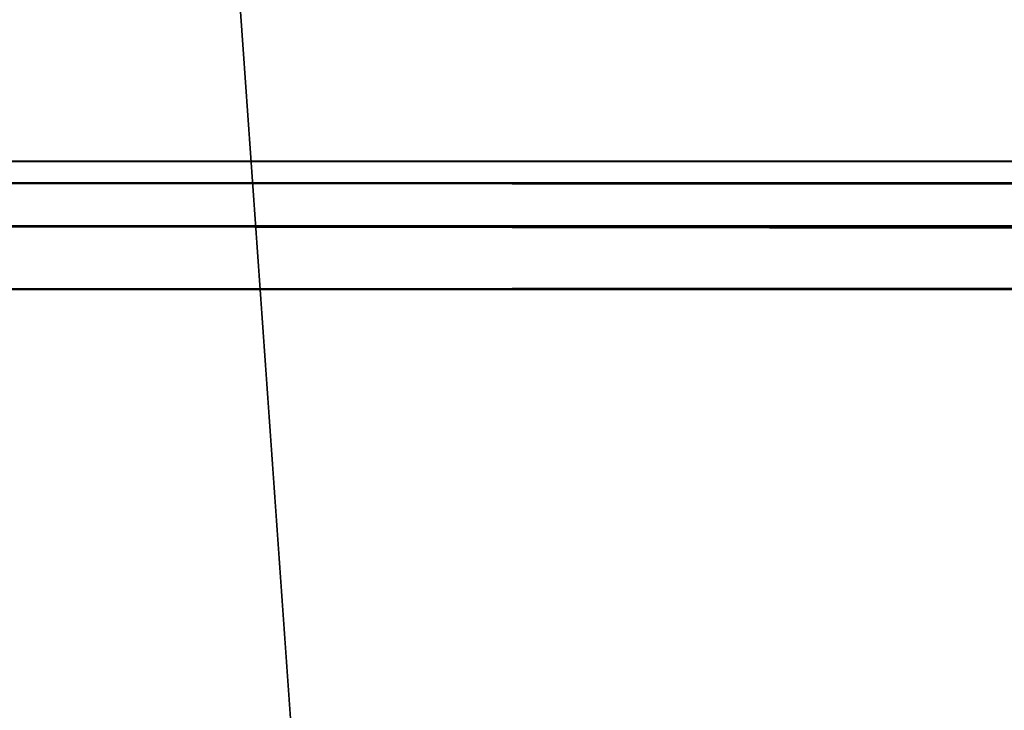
# Model space of a CAD drawing. Header units: millimetres. Extents: x 549 to 1049, y -22 to 79.
# Tile 226 of 247: x 673.15 to 674.84, y 48.08 to 49.27. Entities that reach past the tile are written whole.
import ezdxf

# ---------------------------------------------------------------- set-up
doc = ezdxf.new("R2010")
doc.units = ezdxf.units.MM
doc.header["$LTSCALE"] = 41.718519
for name, color, linetype in [('3', 7, 'CONTINUOUS'), ('34', 7, 'CONTINUOUS'), ('35', 7, 'CONTINUOUS')]:
    doc.layers.add(name, color=color, linetype=linetype)

msp = doc.modelspace()

# ---------------------------------------------------------------- linework, layer by layer
at = {"layer": '3', "linetype": 'Continuous'}
for points in [[(671.4819, 49.0245, 342.9548), (766.4819, 49.025, 342.6633), (671.4819, 49.0245, 342.6558), (671.4819, 49.0245, 342.9548)], [(766.4819, 48.9914, 343.2293), (766.4819, 49.025, 342.9472), (671.4819, 49.0245, 342.9548), (766.4819, 48.9914, 343.2293)], [(766.4819, 49.025, 342.6633), (766.4819, 48.9914, 342.3813), (671.4819, 49.0245, 342.6558), (766.4819, 49.025, 342.6633)], [(766.4819, 49.025, 342.9472), (766.4819, 49.025, 342.6633), (671.4819, 49.0245, 342.9548), (766.4819, 49.025, 342.9472)], [(671.4819, 48.9873, 343.2515), (766.4819, 48.9914, 343.2293), (671.4819, 49.0245, 342.9548), (671.4819, 48.9873, 343.2515)], [(671.4819, 49.0245, 342.6558), (766.4819, 48.9914, 342.3813), (671.4819, 48.9873, 342.3591), (671.4819, 49.0245, 342.6558)], [(766.4819, 48.9207, 343.5186), (766.4819, 48.9914, 343.2293), (671.4819, 48.9873, 343.2515), (766.4819, 48.9207, 343.5186)], [(766.4819, 48.9914, 342.3813), (766.4819, 48.9207, 342.092), (671.4819, 48.9873, 342.3591), (766.4819, 48.9914, 342.3813)], [(671.4819, 48.9135, 343.5412), (766.4819, 48.9207, 343.5186), (671.4819, 48.9873, 343.2515), (671.4819, 48.9135, 343.5412)], [(671.4819, 48.9873, 342.3591), (766.4819, 48.9207, 342.092), (671.4819, 48.9135, 342.0693), (671.4819, 48.9873, 342.3591)], [(766.4819, 48.8693, 343.6665), (766.4819, 48.9207, 343.5186), (671.4819, 48.9135, 343.5412), (766.4819, 48.8693, 343.6665)], [(766.4819, 48.9207, 342.092), (766.4819, 48.8693, 341.944), (671.4819, 48.9135, 342.0693), (766.4819, 48.9207, 342.092)], [(671.4819, 48.8043, 343.8196), (766.4819, 48.8693, 343.6665), (671.4819, 48.9135, 343.5412), (671.4819, 48.8043, 343.8196)], [(766.4819, 48.8043, 341.791), (671.4819, 48.8043, 341.791), (671.4819, 48.9135, 342.0693), (766.4819, 48.8043, 341.791)], [(766.4819, 48.8693, 341.944), (766.4819, 48.8043, 341.791), (671.4819, 48.9135, 342.0693), (766.4819, 48.8693, 341.944)], [(766.4819, 48.8043, 343.8196), (766.4819, 48.8693, 343.6665), (671.4819, 48.8043, 343.8196), (766.4819, 48.8043, 343.8196)]]:
    msp.add_3dface(points, dxfattribs=at)
at = {"layer": '34', "color": 44, "linetype": 'Continuous', "true_color": 0x8c7500}
for points in [[(678.8, -22.0026, 123.5878), (671.7643, -22.0026, 127.5945), (678.8, 77.3974, 123.5878), (678.8, -22.0026, 123.5878)], [(678.8, 77.3974, 123.5878), (671.7643, -22.0026, 127.5945), (671.7643, 77.3974, 127.5945), (678.8, 77.3974, 123.5878)]]:
    msp.add_3dface(points, dxfattribs=at)
at = {"layer": '35', "color": 44, "linetype": 'Continuous', "true_color": 0x8c7500}
for points in [[(671.5395, 77.3974, 557.883), (678.5709, -22.0026, 561.897), (678.5709, 77.3974, 561.897), (671.5395, 77.3974, 557.883)], [(671.5395, -22.0026, 557.883), (678.5709, -22.0026, 561.897), (671.5395, 77.3974, 557.883), (671.5395, -22.0026, 557.883)]]:
    msp.add_3dface(points, dxfattribs=at)

doc.saveas('drawing.dxf')
